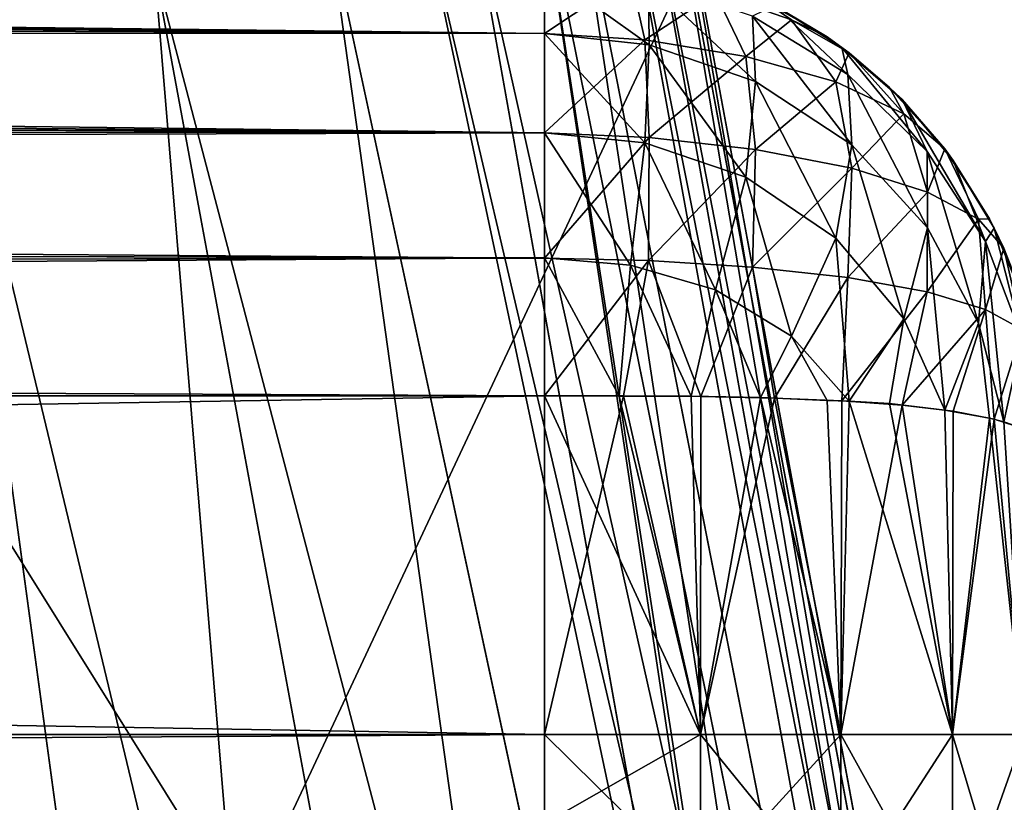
# Model space of a CAD drawing. Header units: metres. Extents: x 59 to 135, y -85 to 115.
# Tile 227 of 256: x 116.893 to 117.474, y 32.89 to 33.352. Entities that reach past the tile are written whole.
import ezdxf

# ---------------------------------------------------------------- set-up
doc = ezdxf.new("R2010")
doc.units = ezdxf.units.M
doc.layers.add('solid_20_404_502_XXX', color=7, linetype='CONTINUOUS')

msp = doc.modelspace()

# ---------------------------------------------------------------- linework, layer by layer
at = {"layer": 'solid_20_404_502_XXX'}
for points in [[(118.362114, 44.387398, -20.746782), (120.920715, 31.501926, -22.731838), (116.406403, 31.501926, -22.731838)], [(116.407982, 32.445038, -22.58209), (118.362114, 44.387398, -20.746782), (116.406403, 31.501926, -22.731838)], [(116.407982, 32.445038, -22.58209), (116.410774, 33.358829, -22.428432), (118.362114, 44.387398, -20.746782)], [(118.028412, 44.382507, 20.719889), (116.406403, 31.501926, 22.731838), (118.353859, 44.335918, 20.754713)], [(116.407982, 32.445126, 22.582077), (116.406403, 31.501926, 22.731838), (118.028412, 44.382507, 20.719889)], [(116.410774, 33.358841, 22.428431), (116.407982, 32.445126, 22.582077), (118.028412, 44.382507, 20.719889)], [(121.59446, 42.579441, 21.025305), (118.353859, 44.335918, 20.754713), (116.406403, 31.501926, 22.731838)], [(121.217766, 37.043423, 21.878151), (121.59446, 42.579441, 21.025305), (116.406403, 31.501926, 22.731838)], [(121.217766, 37.043423, 21.878151), (116.406403, 31.501926, 22.731838), (120.920715, 31.501926, 22.731838)], [(116.560883, 33.981991, 7.393006), (116.850784, 33.351925, 7.607635), (116.972473, 33.382442, 7.781754)], [(117.202629, 33.343788, 2.555226), (105.297379, 33.457973, 2.567111), (105.297379, 33.480076, 2.513747)], [(117.202621, 33.381374, 2.481313), (117.202629, 33.343788, 2.555226), (105.297379, 33.480076, 2.513747)], [(117.246262, 33.459839, 9.221775), (117.27314, 33.464481, 9.008907), (117.677811, 31.08317, 9.279281)], [(117.718964, 31.084402, -8.895597), (117.27314, 33.464481, -9.008907), (117.246262, 33.459839, -9.221775)], [(117.277679, 33.463776, 8.794349), (117.259827, 33.457729, 8.580569), (117.718651, 31.086802, 8.895585)], [(117.685997, 31.078266, -8.511177), (117.259827, 33.457729, -8.580569), (117.277679, 33.463776, -8.794349)], [(117.27314, 33.464481, 9.008907), (117.718651, 31.086802, 8.895585), (117.677811, 31.08317, 9.279281)], [(117.27314, 33.464481, 9.008907), (117.277679, 33.463776, 8.794349), (117.718651, 31.086802, 8.895585)], [(117.718964, 31.084402, -8.895597), (117.277679, 33.463776, -8.794349), (117.27314, 33.464481, -9.008907)], [(117.718964, 31.084402, -8.895597), (117.685997, 31.078266, -8.511177), (117.277679, 33.463776, -8.794349)], [(117.202629, 33.343788, 2.555226), (105.297379, 33.427792, 2.616359), (105.297379, 33.457973, 2.567111)], [(117.202629, 33.343849, -2.555142), (105.297379, 33.457973, -2.567111), (105.297379, 33.427792, -2.616359)], [(117.202629, 33.343849, -2.555142), (117.202621, 33.381405, -2.481214), (105.297379, 33.457973, -2.567111)], [(117.197365, 33.449902, 9.430502), (117.246262, 33.459839, 9.221775), (117.677811, 31.08317, 9.279281)], [(117.678131, 31.080772, -9.279291), (117.246262, 33.459839, -9.221775), (117.197365, 33.449902, -9.430502)], [(117.259827, 33.457729, 8.580569), (117.219803, 33.446415, 8.370031), (117.685684, 31.080662, 8.511167)], [(117.685997, 31.078266, -8.511177), (117.219803, 33.446415, -8.370031), (117.259827, 33.457729, -8.580569)], [(117.678131, 31.080772, -9.279291), (117.718964, 31.084402, -8.895597), (117.246262, 33.459839, -9.221775)], [(117.259827, 33.457729, 8.580569), (117.685684, 31.080662, 8.511167), (117.718651, 31.086802, 8.895585)], [(117.197365, 33.449902, 9.430502), (117.375854, 32.260094, 9.6414), (117.127007, 33.434784, 9.632683)], [(117.678131, 31.080772, -9.279291), (117.197365, 33.449902, -9.430502), (117.127007, 33.434784, -9.632683)], [(117.197365, 33.449902, 9.430502), (117.56469, 31.069904, 9.647967), (117.375854, 32.260094, 9.6414)], [(117.197365, 33.449902, 9.430502), (117.677811, 31.08317, 9.279281), (117.56469, 31.069904, 9.647967)], [(117.219803, 33.446415, 8.370031), (117.158051, 33.429958, 8.165159), (117.685684, 31.080662, 8.511167)], [(117.580452, 31.062595, -8.140345), (117.158051, 33.429958, -8.165159), (117.219803, 33.446415, -8.370031)], [(117.685997, 31.078266, -8.511177), (117.580452, 31.062595, -8.140345), (117.219803, 33.446415, -8.370031)], [(116.644714, 33.43116, 10.687458), (117.127007, 33.434784, 9.632683), (117.375854, 32.260094, 9.6414)], [(117.375854, 32.26009, -9.6414), (117.127007, 33.434784, -9.632683), (116.644714, 33.431156, -10.687461)], [(117.678131, 31.080772, -9.279291), (117.127007, 33.434784, -9.632683), (117.375854, 32.26009, -9.6414)], [(117.202629, 33.285141, 2.613848), (105.297379, 33.390282, 2.660281), (105.297379, 33.427792, 2.616359)], [(117.202629, 33.343788, 2.555226), (117.202629, 33.285141, 2.613848), (105.297379, 33.427792, 2.616359)], [(117.202629, 33.343849, -2.555142), (105.297379, 33.427792, -2.616359), (105.297379, 33.390282, -2.660281)], [(116.644714, 32.187061, 11.233334), (116.644714, 33.43116, 10.687458), (117.375854, 32.260094, 9.6414)], [(117.375854, 32.26009, -9.6414), (116.644714, 33.431156, -10.687461), (116.644714, 32.187054, -11.233335)], [(117.158051, 33.429958, 8.165159), (117.075294, 33.40855, 7.968311), (117.580139, 31.06498, 8.140333)], [(117.580452, 31.062595, -8.140345), (117.075294, 33.40855, -7.968311), (117.158051, 33.429958, -8.165159)], [(117.158051, 33.429958, 8.165159), (117.580139, 31.06498, 8.140333), (117.685684, 31.080662, 8.511167)], [(117.075294, 33.40855, 7.968311), (116.972473, 33.382442, 7.781754), (117.580139, 31.06498, 8.140333)], [(117.406258, 31.037973, -7.796902), (116.972473, 33.382442, -7.781754), (117.075294, 33.40855, -7.968311)], [(117.580452, 31.062595, -8.140345), (117.406258, 31.037973, -7.796902), (117.075294, 33.40855, -7.968311)], [(117.202629, 33.285141, 2.613848), (105.297379, 33.346359, 2.697793), (105.297379, 33.390282, 2.660281)], [(117.202629, 33.343849, -2.555142), (105.297379, 33.390282, -2.660281), (105.297379, 33.346359, -2.697793)], [(116.972473, 33.382442, 7.781754), (116.850784, 33.351925, 7.607635), (117.405945, 31.040339, 7.796891)], [(117.169907, 31.005314, -7.493635), (116.850784, 33.351929, -7.607635), (116.972473, 33.382442, -7.781754)], [(116.972473, 33.382442, 7.781754), (117.405945, 31.040339, 7.796891), (117.580139, 31.06498, 8.140333)], [(117.406258, 31.037973, -7.796902), (117.169907, 31.005314, -7.493635), (116.972473, 33.382442, -7.781754)], [(117.264526, 33.337002, -2.552455), (117.202621, 33.381405, -2.481214), (117.202629, 33.343849, -2.555142)], [(117.264526, 33.337002, -2.552455), (117.264084, 33.374512, -2.479791), (117.202621, 33.381405, -2.481214)], [(117.253403, 33.377678, 2.477106), (117.202629, 33.343788, 2.555226), (117.202621, 33.381374, 2.481313)], [(117.253403, 33.377678, 2.477106), (117.261887, 33.34013, 2.549148), (117.202629, 33.343788, 2.555226)], [(117.253403, 33.377678, 2.477106), (117.303665, 33.367508, 2.462478), (117.261887, 33.34013, 2.549148)], [(117.327263, 33.315346, -2.545222), (117.325493, 33.353924, -2.475878), (117.264084, 33.374512, -2.479791)], [(117.264526, 33.337002, -2.552455), (117.327263, 33.315346, -2.545222), (117.264084, 33.374512, -2.479791)], [(117.303665, 33.367508, 2.462478), (117.321579, 33.330196, 2.528888), (117.261887, 33.34013, 2.549148)], [(117.303665, 33.367508, 2.462478), (117.330109, 33.364525, 2.398831), (117.348419, 33.351761, 2.435107)], [(117.303665, 33.367508, 2.462478), (117.348419, 33.351761, 2.435107), (117.321579, 33.330196, 2.528888)], [(117.338364, 33.360397, -2.398579), (117.369446, 33.341774, 2.397176), (117.330109, 33.364525, 2.398831)], [(117.348419, 33.351761, 2.435107), (117.330109, 33.364525, 2.398831), (117.369446, 33.341774, 2.397176)], [(117.325493, 33.353924, -2.475878), (117.38176, 33.319641, -2.469712), (117.338364, 33.360397, -2.398579)], [(117.338364, 33.360397, -2.398579), (117.378227, 33.335529, -2.396963), (117.369446, 33.341774, 2.397176)], [(117.38176, 33.319641, -2.469712), (117.378227, 33.335529, -2.396963), (117.338364, 33.360397, -2.398579)], [(117.169907, 31.005314, -7.493635), (116.711624, 33.31736, -7.44796), (116.850784, 33.351929, -7.607635)], [(116.850784, 33.351925, 7.607635), (116.711624, 33.31736, 7.44796), (117.169594, 31.007654, 7.493624)], [(116.850784, 33.351925, 7.607635), (117.169594, 31.007654, 7.493624), (117.405945, 31.040339, 7.796891)], [(117.348419, 33.351761, 2.435107), (117.374634, 33.31522, 2.492906), (117.321579, 33.330196, 2.528888)], [(117.38401, 33.27813, -2.534291), (117.38176, 33.319641, -2.469712), (117.325493, 33.353924, -2.475878)], [(117.327263, 33.315346, -2.545222), (117.38401, 33.27813, -2.534291), (117.325493, 33.353924, -2.475878)], [(117.348419, 33.351761, 2.435107), (117.369446, 33.341774, 2.397176), (117.382477, 33.332329, 2.396682)], [(117.348419, 33.351761, 2.435107), (117.382477, 33.332329, 2.396682), (117.374634, 33.31522, 2.492906)], [(117.202629, 33.285141, 2.613848), (105.297379, 33.297112, 2.727973), (105.297379, 33.346359, 2.697793)], [(117.202629, 33.285225, -2.613787), (105.297379, 33.346359, -2.697793), (105.297379, 33.297112, -2.727973)], [(117.202629, 33.285225, -2.613787), (117.202629, 33.343849, -2.555142), (105.297379, 33.346359, -2.697793)], [(117.261887, 33.279148, -2.610129), (117.202629, 33.343849, -2.555142), (117.202629, 33.285225, -2.613787)], [(117.261887, 33.279148, -2.610129), (117.264526, 33.337002, -2.552455), (117.202629, 33.343849, -2.555142)], [(117.261887, 33.34013, 2.549148), (117.202629, 33.285141, 2.613848), (117.202629, 33.343788, 2.555226)], [(117.261887, 33.34013, 2.549148), (117.264526, 33.282455, 2.607001), (117.202629, 33.285141, 2.613848)], [(117.261887, 33.34013, 2.549148), (117.321579, 33.330196, 2.528888), (117.264526, 33.282455, 2.607001)], [(117.378227, 33.335529, -2.396963), (117.382477, 33.332329, 2.396682), (117.369446, 33.341774, 2.397176)], [(117.261887, 33.279148, -2.610129), (117.321579, 33.258888, -2.600195), (117.264526, 33.337002, -2.552455)], [(117.321579, 33.258888, -2.600195), (117.327263, 33.315346, -2.545222), (117.264526, 33.337002, -2.552455)], [(117.378227, 33.335529, -2.396963), (117.413696, 33.304768, -2.394416), (117.382477, 33.332329, 2.396682)], [(117.428459, 33.2742, -2.461244), (117.413696, 33.304768, -2.394416), (117.378227, 33.335529, -2.396963)], [(117.38176, 33.319641, -2.469712), (117.428459, 33.2742, -2.461244), (117.378227, 33.335529, -2.396963)], [(117.321579, 33.330196, 2.528888), (117.327263, 33.275223, 2.585344), (117.264526, 33.282455, 2.607001)], [(117.321579, 33.330196, 2.528888), (117.374634, 33.31522, 2.492906), (117.327263, 33.275223, 2.585344)], [(117.374634, 33.31522, 2.492906), (117.382477, 33.332329, 2.396682), (117.414688, 33.29644, 2.445311)], [(117.413696, 33.304768, -2.394416), (117.40638, 33.311939, 2.395321), (117.382477, 33.332329, 2.396682)], [(117.414688, 33.29644, 2.445311), (117.382477, 33.332329, 2.396682), (117.40638, 33.311939, 2.395321)], [(116.711624, 33.31736, 7.44796), (116.556595, 33.27914, 7.304568), (117.169594, 31.007654, 7.493624)], [(117.169907, 31.005314, -7.493635), (116.88018, 30.965837, -7.241832), (116.711624, 33.31736, -7.44796)], [(117.321579, 33.258888, -2.600195), (117.374634, 33.222908, -2.585218), (117.327263, 33.315346, -2.545222)], [(117.374634, 33.222908, -2.585218), (117.38401, 33.27813, -2.534291), (117.327263, 33.315346, -2.545222)], [(117.374634, 33.31522, 2.492906), (117.38401, 33.26429, 2.548128), (117.327263, 33.275223, 2.585344)], [(117.374634, 33.31522, 2.492906), (117.414688, 33.29644, 2.445311), (117.38401, 33.26429, 2.548128)], [(117.428795, 33.229034, -2.520193), (117.428459, 33.2742, -2.461244), (117.38176, 33.319641, -2.469712)], [(117.38401, 33.27813, -2.534291), (117.428795, 33.229034, -2.520193), (117.38176, 33.319641, -2.469712)], [(117.413696, 33.304768, -2.394416), (117.438911, 33.27565, 2.391479), (117.40638, 33.311939, 2.395321)], [(117.414688, 33.29644, 2.445311), (117.40638, 33.311939, 2.395321), (117.438911, 33.27565, 2.391479)], [(117.413696, 33.304768, -2.394416), (117.443893, 33.268902, -2.390847), (117.438911, 33.27565, 2.391479)], [(117.463051, 33.221016, -2.450953), (117.443893, 33.268902, -2.390847), (117.413696, 33.304768, -2.394416)], [(117.428459, 33.2742, -2.461244), (117.463051, 33.221016, -2.450953), (117.413696, 33.304768, -2.394416)], [(117.202621, 33.211216, 2.651405), (105.297379, 33.243748, 2.750077), (105.297379, 33.297112, 2.727973)], [(117.202629, 33.285141, 2.613848), (117.202621, 33.211216, 2.651405), (105.297379, 33.297112, 2.727973)], [(117.202629, 33.285225, -2.613787), (105.297379, 33.297112, -2.727973), (105.297379, 33.243748, -2.750077)], [(117.414688, 33.29644, 2.445311), (117.428795, 33.250191, 2.499034), (117.38401, 33.26429, 2.548128)], [(117.414688, 33.29644, 2.445311), (117.438911, 33.27565, 2.391479), (117.428795, 33.250191, 2.499034)], [(117.202621, 33.211311, -2.651373), (117.202629, 33.285225, -2.613787), (105.297379, 33.243748, -2.750077)], [(117.253403, 33.207108, -2.64768), (117.202629, 33.285225, -2.613787), (117.202621, 33.211311, -2.651373)], [(117.264526, 33.282455, 2.607001), (117.202621, 33.211216, 2.651405), (117.202629, 33.285141, 2.613848)], [(117.264526, 33.282455, 2.607001), (117.264084, 33.209789, 2.644511), (117.202621, 33.211216, 2.651405)], [(117.253403, 33.207108, -2.64768), (117.261887, 33.279148, -2.610129), (117.202629, 33.285225, -2.613787)], [(117.264526, 33.282455, 2.607001), (117.327263, 33.275223, 2.585344), (117.264084, 33.209789, 2.644511)], [(116.556595, 33.27914, 7.304568), (116.879875, 30.968145, 7.241821), (117.169594, 31.007654, 7.493624)], [(117.253403, 33.207108, -2.64768), (117.303665, 33.192478, -2.63751), (117.261887, 33.279148, -2.610129)], [(117.303665, 33.192478, -2.63751), (117.321579, 33.258888, -2.600195), (117.261887, 33.279148, -2.610129)], [(117.327263, 33.275223, 2.585344), (117.325493, 33.205879, 2.623924), (117.264084, 33.209789, 2.644511)], [(117.327263, 33.275223, 2.585344), (117.38401, 33.26429, 2.548128), (117.325493, 33.205879, 2.623924)], [(117.374634, 33.222908, -2.585218), (117.414688, 33.175312, -2.566439), (117.38401, 33.27813, -2.534291)], [(117.414688, 33.175312, -2.566439), (117.428795, 33.229034, -2.520193), (117.38401, 33.27813, -2.534291)], [(117.428795, 33.250191, 2.499034), (117.438911, 33.27565, 2.391479), (117.458771, 33.234165, 2.442888)], [(117.443893, 33.268902, -2.390847), (117.465256, 33.234356, 2.386748), (117.438911, 33.27565, 2.391479)], [(117.458771, 33.234165, 2.442888), (117.438911, 33.27565, 2.391479), (117.465256, 33.234356, 2.386748)], [(117.458771, 33.172886, -2.504166), (117.463051, 33.221016, -2.450953), (117.428459, 33.2742, -2.461244)], [(117.428795, 33.229034, -2.520193), (117.458771, 33.172886, -2.504166), (117.428459, 33.2742, -2.461244)], [(117.443893, 33.268902, -2.390847), (117.468094, 33.22884, -2.386169), (117.465256, 33.234356, 2.386748)], [(117.463051, 33.221016, -2.450953), (117.468094, 33.22884, -2.386169), (117.443893, 33.268902, -2.390847)], [(117.38401, 33.26429, 2.548128), (117.38176, 33.199711, 2.589639), (117.325493, 33.205879, 2.623924)], [(117.38401, 33.26429, 2.548128), (117.428795, 33.250191, 2.499034), (117.38176, 33.199711, 2.589639)], [(117.303665, 33.192478, -2.63751), (117.348419, 33.165108, -2.62176), (117.321579, 33.258888, -2.600195)], [(117.348419, 33.165108, -2.62176), (117.374634, 33.222908, -2.585218), (117.321579, 33.258888, -2.600195)], [(117.428795, 33.250191, 2.499034), (117.428459, 33.191242, 2.544199), (117.38176, 33.199711, 2.589639)], [(117.428795, 33.250191, 2.499034), (117.458771, 33.234165, 2.442888), (117.428459, 33.191242, 2.544199)], [(117.202621, 33.211216, 2.651405), (105.297379, 33.187584, 2.763561), (105.297379, 33.243748, 2.750077)], [(117.202621, 33.211311, -2.651373), (105.297379, 33.243748, -2.750077), (105.297379, 33.187584, -2.763561)], [(117.458771, 33.234165, 2.442888), (117.463051, 33.180954, 2.491016), (117.428459, 33.191242, 2.544199)], [(117.458771, 33.234165, 2.442888), (117.465256, 33.234356, 2.386748), (117.473732, 33.216972, 2.3846)], [(117.458771, 33.234165, 2.442888), (117.473732, 33.216972, 2.3846), (117.463051, 33.180954, 2.491016)], [(117.468094, 33.22884, -2.386169), (117.473732, 33.216972, 2.3846), (117.465256, 33.234356, 2.386748)], [(117.414688, 33.175312, -2.566439), (117.438911, 33.121479, -2.545651), (117.428795, 33.229034, -2.520193)], [(117.428795, 33.229034, -2.520193), (117.438911, 33.121479, -2.545651), (117.458771, 33.172886, -2.504166)], [(117.463051, 33.221016, -2.450953), (117.48465, 33.16383, -2.43904), (117.468094, 33.22884, -2.386169)], [(117.468094, 33.22884, -2.386169), (117.485718, 33.185669, -2.380356), (117.473732, 33.216972, 2.3846)], [(117.48465, 33.16383, -2.43904), (117.485718, 33.185669, -2.380356), (117.468094, 33.22884, -2.386169)], [(117.348419, 33.165108, -2.62176), (117.382477, 33.126682, -2.60233), (117.374634, 33.222908, -2.585218)], [(117.374634, 33.222908, -2.585218), (117.382477, 33.126682, -2.60233), (117.414688, 33.175312, -2.566439)], [(117.458771, 33.172886, -2.504166), (117.473732, 33.114601, -2.486972), (117.463051, 33.221016, -2.450953)], [(117.463051, 33.221016, -2.450953), (117.473732, 33.114601, -2.486972), (117.48465, 33.16383, -2.43904)], [(117.463051, 33.180954, 2.491016), (117.473732, 33.216972, 2.3846), (117.48465, 33.169041, 2.43383)], [(117.485718, 33.185669, -2.380356), (117.48452, 33.189327, 2.380897), (117.473732, 33.216972, 2.3846)], [(117.48465, 33.169041, 2.43383), (117.473732, 33.216972, 2.3846), (117.48452, 33.189327, 2.380897)], [(117.202621, 33.211311, -2.651373), (105.297379, 33.187584, -2.763561), (105.297379, 33.130001, -2.768092)], [(117.202621, 33.130001, -2.664197), (117.202621, 33.211311, -2.651373), (105.297379, 33.130001, -2.768092)], [(117.202621, 33.211216, 2.651405), (117.202621, 33.130001, 2.664197), (105.297379, 33.187584, 2.763561)], [(117.246758, 33.129776, -2.660542), (117.202621, 33.211311, -2.651373), (117.202621, 33.130001, -2.664197)], [(117.253403, 33.207108, -2.64768), (117.202621, 33.211311, -2.651373), (117.246758, 33.129776, -2.660542)], [(117.264084, 33.209789, 2.644511), (117.202621, 33.130001, 2.664197), (117.202621, 33.211216, 2.651405)], [(117.264084, 33.209789, 2.644511), (117.24939, 33.129845, 2.660114), (117.202621, 33.130001, 2.664197)], [(117.253403, 33.207108, -2.64768), (117.246758, 33.129776, -2.660542), (117.289192, 33.129681, -2.650643)], [(117.264084, 33.209789, 2.644511), (117.295029, 33.129429, 2.648759), (117.24939, 33.129845, 2.660114)], [(117.253403, 33.207108, -2.64768), (117.289192, 33.129681, -2.650643), (117.303665, 33.192478, -2.63751)], [(117.264084, 33.209789, 2.644511), (117.325493, 33.205879, 2.623924), (117.295029, 33.129429, 2.648759)], [(117.325493, 33.205879, 2.623924), (117.338364, 33.128578, 2.630397), (117.295029, 33.129429, 2.648759)], [(117.325493, 33.205879, 2.623924), (117.38176, 33.199711, 2.589639), (117.338364, 33.128578, 2.630397)], [(117.38176, 33.199711, 2.589639), (117.378227, 33.126965, 2.605528), (117.338364, 33.128578, 2.630397)], [(117.38176, 33.199711, 2.589639), (117.428459, 33.191242, 2.544199), (117.378227, 33.126965, 2.605528)], [(105.297379, 33.187584, 2.763561), (117.202621, 33.130001, 2.664197), (105.297379, 33.130001, 2.768092)], [(117.303665, 33.192478, -2.63751), (117.289192, 33.129681, -2.650643), (117.330109, 33.12883, -2.634525)], [(117.303665, 33.192478, -2.63751), (117.330109, 33.12883, -2.634525), (117.348419, 33.165108, -2.62176)], [(117.428459, 33.191242, 2.544199), (117.413696, 33.124416, 2.574768), (117.378227, 33.126965, 2.605528)], [(117.428459, 33.191242, 2.544199), (117.463051, 33.180954, 2.491016), (117.413696, 33.124416, 2.574768)], [(117.463051, 33.180954, 2.491016), (117.443893, 33.120846, 2.5389), (117.413696, 33.124416, 2.574768)], [(117.463051, 33.180954, 2.491016), (117.468094, 33.116169, 2.498839), (117.443893, 33.120846, 2.5389)], [(117.463051, 33.180954, 2.491016), (117.48465, 33.169041, 2.43383), (117.468094, 33.116169, 2.498839)], [(117.414688, 33.175312, -2.566439), (117.382477, 33.126682, -2.60233), (117.40638, 33.12532, -2.581941)], [(117.414688, 33.175312, -2.566439), (117.40638, 33.12532, -2.581941), (117.438911, 33.121479, -2.545651)], [(117.458771, 33.172886, -2.504166), (117.438911, 33.121479, -2.545651), (117.465256, 33.116749, -2.504354)], [(117.458771, 33.172886, -2.504166), (117.465256, 33.116749, -2.504354), (117.473732, 33.114601, -2.486972)], [(117.348419, 33.165108, -2.62176), (117.330109, 33.12883, -2.634525), (117.369446, 33.127174, -2.611772)], [(117.348419, 33.165108, -2.62176), (117.369446, 33.127174, -2.611772), (117.382477, 33.126682, -2.60233)], [(117.48465, 33.169041, 2.43383), (117.485718, 33.110355, 2.455671), (117.468094, 33.116169, 2.498839)], [(117.48465, 33.16383, -2.43904), (117.473732, 33.114601, -2.486972), (117.48452, 33.110897, -2.459325)], [(117.202621, 33.130001, 2.664197), (117.202621, 32.93, 2.664197), (105.297379, 32.93, 2.768092)], [(117.202621, 33.130001, 2.664197), (105.297379, 32.93, 2.768092), (105.297379, 33.130001, 2.768092)], [(117.202621, 32.93, -2.664197), (117.202621, 33.130001, -2.664197), (105.297379, 33.130001, -2.768092)], [(117.202621, 32.93, -2.664197), (105.297379, 33.130001, -2.768092), (105.297379, 32.93, -2.768092)], [(117.24939, 33.129845, 2.660114), (117.202621, 32.93, 2.664197), (117.202621, 33.130001, 2.664197)], [(117.294693, 32.93, -2.648871), (117.202621, 33.130001, -2.664197), (117.202621, 32.93, -2.664197)], [(117.246758, 33.129776, -2.660542), (117.202621, 33.130001, -2.664197), (117.294693, 32.93, -2.648871)], [(117.24939, 33.129845, 2.660114), (117.294693, 32.93, 2.648871), (117.202621, 32.93, 2.664197)], [(117.289192, 33.129681, -2.650643), (117.246758, 33.129776, -2.660542), (117.294693, 32.93, -2.648871)], [(117.24939, 33.129845, 2.660114), (117.295029, 33.129429, 2.648759), (117.294693, 32.93, 2.648871)], [(117.330109, 33.12883, -2.634525), (117.289192, 33.129681, -2.650643), (117.294693, 32.93, -2.648871)], [(117.295029, 33.129429, 2.648759), (117.338364, 33.128578, 2.630397), (117.294693, 32.93, 2.648871)], [(117.330109, 33.12883, -2.634525), (117.294693, 32.93, -2.648871), (117.377678, 32.93, -2.605932)], [(117.338364, 33.128578, 2.630397), (117.377678, 32.93, 2.605932), (117.294693, 32.93, 2.648871)], [(117.369446, 33.127174, -2.611772), (117.330109, 33.12883, -2.634525), (117.377678, 32.93, -2.605932)], [(117.338364, 33.128578, 2.630397), (117.378227, 33.126965, 2.605528), (117.377678, 32.93, 2.605932)], [(117.382477, 33.126682, -2.60233), (117.369446, 33.127174, -2.611772), (117.377678, 32.93, -2.605932)], [(117.378227, 33.126965, 2.605528), (117.413696, 33.124416, 2.574768), (117.377678, 32.93, 2.605932)], [(117.382477, 33.126682, -2.60233), (117.377678, 32.93, -2.605932), (117.443428, 32.93, -2.539544)], [(117.413696, 33.124416, 2.574768), (117.443428, 32.93, 2.539544), (117.377678, 32.93, 2.605932)], [(117.40638, 33.12532, -2.581941), (117.382477, 33.126682, -2.60233), (117.443428, 32.93, -2.539544)], [(117.438911, 33.121479, -2.545651), (117.40638, 33.12532, -2.581941), (117.443428, 32.93, -2.539544)], [(117.413696, 33.124416, 2.574768), (117.443893, 33.120846, 2.5389), (117.443428, 32.93, 2.539544)], [(117.465256, 33.116749, -2.504354), (117.438911, 33.121479, -2.545651), (117.443428, 32.93, -2.539544)], [(117.443893, 33.120846, 2.5389), (117.468094, 33.116169, 2.498839), (117.443428, 32.93, 2.539544)], [(117.465256, 33.116749, -2.504354), (117.443428, 32.93, -2.539544), (117.485565, 32.93, -2.456148)], [(117.468094, 33.116169, 2.498839), (117.485565, 32.93, 2.456148), (117.443428, 32.93, 2.539544)], [(117.473732, 33.114601, -2.486972), (117.465256, 33.116749, -2.504354), (117.485565, 32.93, -2.456148)], [(117.468094, 33.116169, 2.498839), (117.485718, 33.110355, 2.455671), (117.485565, 32.93, 2.456148)], [(117.48452, 33.110897, -2.459325), (117.473732, 33.114601, -2.486972), (117.485565, 32.93, -2.456148)], [(117.202621, 32.877468, 2.668331), (105.297371, 32.858368, 2.779433), (105.297379, 32.93, 2.768092)], [(105.297371, 32.858536, -2.779378), (117.202621, 32.93, -2.664197), (105.297379, 32.93, -2.768092)], [(117.202621, 32.877468, -2.668331), (117.202621, 32.93, -2.664197), (105.297371, 32.858536, -2.779378)], [(117.202621, 32.93, 2.664197), (117.202621, 32.877468, 2.668331), (105.297379, 32.93, 2.768092)], [(117.294693, 32.839123, 2.660836), (117.202621, 32.877468, 2.668331), (117.202621, 32.93, 2.664197)], [(117.294693, 32.839123, 2.660836), (117.202621, 32.93, 2.664197), (117.294693, 32.93, 2.648871)], [(117.294693, 32.93, -2.648871), (117.202621, 32.93, -2.664197), (117.202621, 32.877468, -2.668331)], [(117.294693, 32.839123, -2.660836), (117.294693, 32.93, -2.648871), (117.202621, 32.877468, -2.668331)], [(117.294693, 32.93, 2.648871), (117.377678, 32.93, 2.605932), (117.377678, 32.828007, 2.619359)], [(117.294693, 32.839123, 2.660836), (117.294693, 32.93, 2.648871), (117.377678, 32.828007, 2.619359)], [(117.294693, 32.839123, -2.660836), (117.377678, 32.93, -2.605932), (117.294693, 32.93, -2.648871)], [(117.294693, 32.839123, -2.660836), (117.377678, 32.828007, -2.619359), (117.377678, 32.93, -2.605932)], [(117.377678, 32.93, 2.605932), (117.443428, 32.93, 2.539544), (117.443428, 32.810825, 2.555233)], [(117.377678, 32.828007, 2.619359), (117.377678, 32.93, 2.605932), (117.443428, 32.810825, 2.555233)], [(117.377678, 32.828007, -2.619359), (117.443428, 32.93, -2.539544), (117.377678, 32.93, -2.605932)], [(117.377678, 32.828007, -2.619359), (117.443428, 32.810825, -2.555233), (117.443428, 32.93, -2.539544)], [(117.443428, 32.93, 2.539544), (117.485565, 32.93, 2.456148), (117.485565, 32.789242, 2.474679)], [(117.443428, 32.810825, 2.555233), (117.443428, 32.93, 2.539544), (117.485565, 32.789242, 2.474679)], [(117.443428, 32.810825, -2.555233), (117.485565, 32.93, -2.456148), (117.443428, 32.93, -2.539544)], [(117.443428, 32.810825, -2.555233), (117.485565, 32.789242, -2.474679), (117.485565, 32.93, -2.456148)]]:
    msp.add_3dface(points, dxfattribs=at)

doc.saveas('drawing.dxf')
